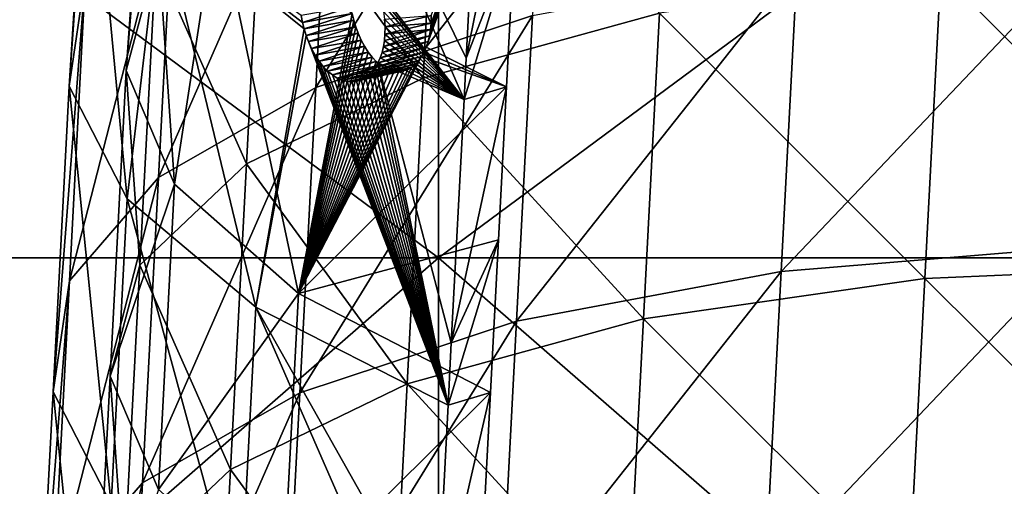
# Model space of a CAD drawing. Extents: x -1633 to 62, y -535 to 375.
# Tile 189 of 256: x -306 to -223, y 83 to 122. Entities that reach past the tile are written whole.
import ezdxf

# ---------------------------------------------------------------- set-up
doc = ezdxf.new("R2010")
doc.units = 0
doc.header["$LTSCALE"] = 33.374815
for name, color, linetype in [('1266', 7, 'CONTINUOUS'), ('1269', 7, 'CONTINUOUS'), ('1271', 7, 'CONTINUOUS'), ('1272', 7, 'CONTINUOUS'), ('1279', 7, 'CONTINUOUS'), ('409', 7, 'CONTINUOUS'), ('411', 7, 'CONTINUOUS')]:
    doc.layers.add(name, color=color, linetype=linetype)

msp = doc.modelspace()

# ---------------------------------------------------------------- linework, layer by layer
at = {"layer": '1266', "linetype": 'CONTINUOUS'}
for points in [[(-296.943, 117.956, -277.682), (-294.419, 127.31, -302.897), (-294.619, 150.113, -285.025), (-296.943, 117.956, -277.682)], [(-295.062, 140.897, -260.467), (-296.943, 117.956, -277.682), (-294.619, 150.113, -285.025), (-295.062, 140.897, -260.467)], [(-285.425, 135.864, -326.888), (-271.854, 117.309, -357.913), (-270.503, 143.104, -348.208), (-285.425, 135.864, -326.888)], [(-271.854, 117.309, -357.913), (-251.904, 122.797, -375.277), (-270.503, 143.104, -348.208), (-271.854, 117.309, -357.913)], [(-271.585, 119.935, -207.024), (-271.435, 120.395, -206.686), (-263.453, 142.365, -190.312), (-271.585, 119.935, -207.024)], [(-264.129, 129.468, -195.164), (-271.585, 119.935, -207.024), (-263.453, 142.365, -190.312), (-264.129, 129.468, -195.164)], [(-271.435, 120.395, -206.686), (-271.317, 120.89, -206.381), (-263.453, 142.365, -190.312), (-271.435, 120.395, -206.686)], [(-271.317, 120.89, -206.381), (-271.234, 121.413, -206.112), (-263.453, 142.365, -190.312), (-271.317, 120.89, -206.381)], [(-271.234, 121.413, -206.112), (-271.187, 121.956, -205.884), (-263.453, 142.365, -190.312), (-271.234, 121.413, -206.112)], [(-271.187, 121.956, -205.884), (-271.178, 122.6, -205.673), (-263.453, 142.365, -190.312), (-271.187, 121.956, -205.884)], [(-292.845, 108.366, -252.765), (-296.943, 117.956, -277.682), (-295.062, 140.897, -260.467), (-292.845, 108.366, -252.765)], [(-289.289, 131.622, -236.616), (-292.845, 108.366, -252.765), (-295.062, 140.897, -260.467), (-289.289, 131.622, -236.616)], [(-294.419, 127.31, -302.897), (-286.776, 110.069, -336.592), (-285.425, 135.864, -326.888), (-294.419, 127.31, -302.897)], [(-286.776, 110.069, -336.592), (-271.854, 117.309, -357.913), (-285.425, 135.864, -326.888), (-286.776, 110.069, -336.592)], [(-282.372, 99.12, -229.646), (-292.845, 108.366, -252.765), (-289.289, 131.622, -236.616), (-282.372, 99.12, -229.646)], [(-277.848, 122.767, -215.193), (-282.372, 99.12, -229.646), (-289.289, 131.622, -236.616), (-277.848, 122.767, -215.193)], [(-264.804, 116.57, -200.017), (-271.585, 119.935, -207.024), (-264.129, 129.468, -195.164), (-264.804, 116.57, -200.017)], [(-296.943, 117.956, -277.682), (-295.77, 101.514, -312.602), (-294.419, 127.31, -302.897), (-296.943, 117.956, -277.682)], [(-295.77, 101.514, -312.602), (-286.776, 110.069, -336.592), (-294.419, 127.31, -302.897), (-295.77, 101.514, -312.602)], [(-228.129, 126.202, -387.639), (-203.314, 101.525, -403.956), (-201.963, 127.32, -394.252), (-228.129, 126.202, -387.639)], [(-251.904, 122.797, -375.277), (-229.48, 100.407, -397.343), (-228.129, 126.202, -387.639), (-251.904, 122.797, -375.277)], [(-229.48, 100.407, -397.343), (-203.314, 101.525, -403.956), (-228.129, 126.202, -387.639), (-229.48, 100.407, -397.343)], [(-277.708, 122.196, -215.137), (-282.372, 99.12, -229.646), (-277.848, 122.767, -215.193), (-277.708, 122.196, -215.137)], [(-271.854, 117.309, -357.913), (-253.255, 97.002, -384.982), (-251.904, 122.797, -375.277), (-271.854, 117.309, -357.913)], [(-253.255, 97.002, -384.982), (-229.48, 100.407, -397.343), (-251.904, 122.797, -375.277), (-253.255, 97.002, -384.982)], [(-277.539, 121.639, -215.034), (-282.372, 99.12, -229.646), (-277.708, 122.196, -215.137), (-277.539, 121.639, -215.034)], [(-277.344, 121.107, -214.885), (-282.372, 99.12, -229.646), (-277.539, 121.639, -215.034), (-277.344, 121.107, -214.885)], [(-277.091, 120.533, -214.66), (-282.372, 99.12, -229.646), (-277.344, 121.107, -214.885), (-277.091, 120.533, -214.66)], [(-276.808, 120, -214.381), (-282.372, 99.12, -229.646), (-277.091, 120.533, -214.66), (-276.808, 120, -214.381)], [(-276.497, 119.515, -214.052), (-282.372, 99.12, -229.646), (-276.808, 120, -214.381), (-276.497, 119.515, -214.052)], [(-264.804, 116.57, -200.017), (-271.767, 119.513, -207.392), (-271.585, 119.935, -207.024), (-264.804, 116.57, -200.017)], [(-276.164, 119.086, -213.679), (-282.372, 99.12, -229.646), (-276.497, 119.515, -214.052), (-276.164, 119.086, -213.679)], [(-264.804, 116.57, -200.017), (-282.372, 99.12, -229.646), (-271.979, 119.131, -207.788), (-264.804, 116.57, -200.017)], [(-271.979, 119.131, -207.788), (-282.372, 99.12, -229.646), (-272.219, 118.793, -208.21), (-271.979, 119.131, -207.788)], [(-275.811, 118.715, -213.263), (-282.372, 99.12, -229.646), (-276.164, 119.086, -213.679), (-275.811, 118.715, -213.263)], [(-271.767, 119.513, -207.392), (-264.804, 116.57, -200.017), (-271.979, 119.131, -207.788), (-271.767, 119.513, -207.392)], [(-272.219, 118.793, -208.21), (-282.372, 99.12, -229.646), (-272.482, 118.506, -208.648), (-272.219, 118.793, -208.21)], [(-275.442, 118.408, -212.813), (-282.372, 99.12, -229.646), (-275.811, 118.715, -213.263), (-275.442, 118.408, -212.813)], [(-272.482, 118.506, -208.648), (-282.372, 99.12, -229.646), (-272.807, 118.241, -209.165), (-272.482, 118.506, -208.648)], [(-275.062, 118.168, -212.333), (-282.372, 99.12, -229.646), (-275.442, 118.408, -212.813), (-275.062, 118.168, -212.333)], [(-272.807, 118.241, -209.165), (-282.372, 99.12, -229.646), (-273.156, 118.047, -209.697), (-272.807, 118.241, -209.165)], [(-274.676, 117.998, -211.83), (-282.372, 99.12, -229.646), (-275.062, 118.168, -212.333), (-274.676, 117.998, -211.83)], [(-298.294, 92.16, -287.387), (-295.77, 101.514, -312.602), (-296.943, 117.956, -277.682), (-298.294, 92.16, -287.387)], [(-292.845, 108.366, -252.765), (-298.294, 92.16, -287.387), (-296.943, 117.956, -277.682), (-292.845, 108.366, -252.765)], [(-286.776, 110.069, -336.592), (-273.205, 91.514, -367.618), (-271.854, 117.309, -357.913), (-286.776, 110.069, -336.592)], [(-273.156, 118.047, -209.697), (-282.372, 99.12, -229.646), (-273.522, 117.924, -210.236), (-273.156, 118.047, -209.697)], [(-274.286, 117.9, -211.308), (-282.372, 99.12, -229.646), (-274.676, 117.998, -211.83), (-274.286, 117.9, -211.308)], [(-273.522, 117.924, -210.236), (-282.372, 99.12, -229.646), (-273.9, 117.875, -210.774), (-273.522, 117.924, -210.236)], [(-273.9, 117.875, -210.774), (-282.372, 99.12, -229.646), (-274.286, 117.9, -211.308), (-273.9, 117.875, -210.774)], [(-273.205, 91.514, -367.618), (-253.255, 97.002, -384.982), (-271.854, 117.309, -357.913), (-273.205, 91.514, -367.618)], [(-265.48, 103.672, -204.869), (-282.372, 99.12, -229.646), (-264.804, 116.57, -200.017), (-265.48, 103.672, -204.869)], [(-295.77, 101.514, -312.602), (-288.127, 84.274, -346.297), (-286.776, 110.069, -336.592), (-295.77, 101.514, -312.602)], [(-288.127, 84.274, -346.297), (-273.205, 91.514, -367.618), (-286.776, 110.069, -336.592), (-288.127, 84.274, -346.297)], [(-294.196, 82.571, -262.469), (-298.294, 92.16, -287.387), (-292.845, 108.366, -252.765), (-294.196, 82.571, -262.469)], [(-282.372, 99.12, -229.646), (-294.196, 82.571, -262.469), (-292.845, 108.366, -252.765), (-282.372, 99.12, -229.646)], [(-266.155, 90.775, -209.721), (-282.372, 99.12, -229.646), (-265.48, 103.672, -204.869), (-266.155, 90.775, -209.721)], [(-298.294, 92.16, -287.387), (-297.121, 75.719, -322.306), (-295.77, 101.514, -312.602), (-298.294, 92.16, -287.387)], [(-297.121, 75.719, -322.306), (-288.127, 84.274, -346.297), (-295.77, 101.514, -312.602), (-297.121, 75.719, -322.306)], [(-229.48, 100.407, -397.343), (-204.665, 75.729, -413.661), (-203.314, 101.525, -403.956), (-229.48, 100.407, -397.343)], [(-253.255, 97.002, -384.982), (-230.831, 74.612, -407.048), (-229.48, 100.407, -397.343), (-253.255, 97.002, -384.982)], [(-230.831, 74.612, -407.048), (-204.665, 75.729, -413.661), (-229.48, 100.407, -397.343), (-230.831, 74.612, -407.048)], [(-283.723, 73.325, -239.351), (-294.196, 82.571, -262.469), (-282.372, 99.12, -229.646), (-283.723, 73.325, -239.351)], [(-266.155, 90.775, -209.721), (-283.723, 73.325, -239.351), (-282.372, 99.12, -229.646), (-266.155, 90.775, -209.721)], [(-273.205, 91.514, -367.618), (-254.606, 71.206, -394.687), (-253.255, 97.002, -384.982), (-273.205, 91.514, -367.618)], [(-254.606, 71.206, -394.687), (-230.831, 74.612, -407.048), (-253.255, 97.002, -384.982), (-254.606, 71.206, -394.687)], [(-299.645, 66.365, -297.092), (-297.121, 75.719, -322.306), (-298.294, 92.16, -287.387), (-299.645, 66.365, -297.092)], [(-294.196, 82.571, -262.469), (-299.645, 66.365, -297.092), (-298.294, 92.16, -287.387), (-294.196, 82.571, -262.469)], [(-288.127, 84.274, -346.297), (-274.556, 65.718, -377.322), (-273.205, 91.514, -367.618), (-288.127, 84.274, -346.297)], [(-274.556, 65.718, -377.322), (-254.606, 71.206, -394.687), (-273.205, 91.514, -367.618), (-274.556, 65.718, -377.322)], [(-266.831, 77.877, -214.574), (-283.723, 73.325, -239.351), (-266.155, 90.775, -209.721), (-266.831, 77.877, -214.574)], [(-297.121, 75.719, -322.306), (-289.478, 58.479, -356.002), (-288.127, 84.274, -346.297), (-297.121, 75.719, -322.306)], [(-289.478, 58.479, -356.002), (-274.556, 65.718, -377.322), (-288.127, 84.274, -346.297), (-289.478, 58.479, -356.002)]]:
    msp.add_3dface(points, dxfattribs=at)
at = {"layer": '1269', "linetype": 'CONTINUOUS'}
for points in [[(-264.129, 129.468, -195.164), (-263.453, 142.365, -190.312), (-268.214, 118.999, -195.392), (-264.129, 129.468, -195.164)], [(-268.214, 118.999, -195.392), (-263.453, 142.365, -190.312), (-267.046, 141.307, -186.999), (-268.214, 118.999, -195.392)], [(-264.804, 116.57, -200.017), (-264.129, 129.468, -195.164), (-268.397, 115.512, -196.704), (-264.804, 116.57, -200.017)], [(-268.397, 115.512, -196.704), (-264.129, 129.468, -195.164), (-268.214, 118.999, -195.392), (-268.397, 115.512, -196.704)], [(-265.48, 103.672, -204.869), (-264.804, 116.57, -200.017), (-269.473, 94.961, -204.435), (-265.48, 103.672, -204.869)], [(-269.473, 94.961, -204.435), (-264.804, 116.57, -200.017), (-268.397, 115.512, -196.704), (-269.473, 94.961, -204.435)], [(-266.155, 90.775, -209.721), (-265.48, 103.672, -204.869), (-269.748, 89.716, -206.409), (-266.155, 90.775, -209.721)], [(-269.748, 89.716, -206.409), (-265.48, 103.672, -204.869), (-269.473, 94.961, -204.435), (-269.748, 89.716, -206.409)], [(-266.831, 77.877, -214.574), (-266.155, 90.775, -209.721), (-270.732, 70.922, -213.479), (-266.831, 77.877, -214.574)], [(-270.732, 70.922, -213.479), (-266.155, 90.775, -209.721), (-269.748, 89.716, -206.409), (-270.732, 70.922, -213.479)]]:
    msp.add_3dface(points, dxfattribs=at)
at = {"layer": '1271', "linetype": 'CONTINUOUS'}
for points in [[(-300.376, 126.005, -298.599), (-301.732, 116.63, -273.492), (-299.564, 150.585, -285.589), (-300.376, 126.005, -298.599)], [(-299.564, 150.585, -285.589), (-301.732, 116.63, -273.492), (-300.031, 140.951, -259.917), (-299.564, 150.585, -285.589)], [(-268.397, 115.512, -196.704), (-268.214, 118.999, -195.392), (-283.287, 149.569, -206.697), (-268.397, 115.512, -196.704)], [(-268.397, 115.512, -196.704), (-283.287, 149.569, -206.697), (-275.713, 124.888, -202.528), (-268.397, 115.512, -196.704)], [(-268.214, 118.999, -195.392), (-267.046, 141.307, -186.999), (-283.287, 149.569, -206.697), (-268.214, 118.999, -195.392)], [(-262.612, 122.591, -373.24), (-280.925, 116.532, -354.585), (-261.261, 148.386, -363.535), (-262.612, 122.591, -373.24)], [(-261.261, 148.386, -363.535), (-280.925, 116.532, -354.585), (-279.574, 142.327, -344.881), (-261.261, 148.386, -363.535)], [(-280.925, 116.532, -354.585), (-294.205, 108.934, -332.54), (-279.574, 142.327, -344.881), (-280.925, 116.532, -354.585)], [(-279.574, 142.327, -344.881), (-294.205, 108.934, -332.54), (-292.854, 134.729, -322.835), (-279.574, 142.327, -344.881)], [(-301.732, 116.63, -273.492), (-296.848, 107.115, -248.882), (-300.031, 140.951, -259.917), (-301.732, 116.63, -273.492)], [(-300.031, 140.951, -259.917), (-296.848, 107.115, -248.882), (-294.001, 131.254, -234.984), (-300.031, 140.951, -259.917)], [(-294.205, 108.934, -332.54), (-301.727, 100.209, -308.304), (-292.854, 134.729, -322.835), (-294.205, 108.934, -332.54)], [(-292.854, 134.729, -322.835), (-301.727, 100.209, -308.304), (-300.376, 126.005, -298.599), (-292.854, 134.729, -322.835)], [(-296.848, 107.115, -248.882), (-285.989, 97.978, -226.107), (-294.001, 131.254, -234.984), (-296.848, 107.115, -248.882)], [(-294.001, 131.254, -234.984), (-285.989, 97.978, -226.107), (-281.899, 121.469, -212.508), (-294.001, 131.254, -234.984)], [(-282.04, 122.025, -212.569), (-294.001, 131.254, -234.984), (-281.899, 121.469, -212.508), (-282.04, 122.025, -212.569)], [(-294.001, 131.254, -234.984), (-282.04, 122.025, -212.569), (-282.154, 122.605, -212.582), (-294.001, 131.254, -234.984)], [(-216.444, 103.078, -406.258), (-241.613, 100.986, -397.193), (-215.093, 128.873, -396.554), (-216.444, 103.078, -406.258)], [(-215.093, 128.873, -396.554), (-241.613, 100.986, -397.193), (-240.262, 126.781, -387.488), (-215.093, 128.873, -396.554)], [(-241.613, 100.986, -397.193), (-263.963, 96.796, -382.945), (-240.262, 126.781, -387.488), (-241.613, 100.986, -397.193)], [(-240.262, 126.781, -387.488), (-263.963, 96.796, -382.945), (-262.612, 122.591, -373.24), (-240.262, 126.781, -387.488)], [(-301.727, 100.209, -308.304), (-303.083, 90.835, -283.197), (-300.376, 126.005, -298.599), (-301.727, 100.209, -308.304)], [(-300.376, 126.005, -298.599), (-303.083, 90.835, -283.197), (-301.732, 116.63, -273.492), (-300.376, 126.005, -298.599)], [(-275.495, 124.252, -202.435), (-268.397, 115.512, -196.704), (-275.713, 124.888, -202.528), (-275.495, 124.252, -202.435)], [(-275.32, 123.606, -202.405), (-268.397, 115.512, -196.704), (-275.495, 124.252, -202.435), (-275.32, 123.606, -202.405)], [(-275.19, 122.954, -202.436), (-268.397, 115.512, -196.704), (-275.32, 123.606, -202.405), (-275.19, 122.954, -202.436)], [(-263.963, 96.796, -382.945), (-282.276, 90.737, -364.29), (-262.612, 122.591, -373.24), (-263.963, 96.796, -382.945)], [(-262.612, 122.591, -373.24), (-282.276, 90.737, -364.29), (-280.925, 116.532, -354.585), (-262.612, 122.591, -373.24)], [(-275.105, 122.302, -202.526), (-268.397, 115.512, -196.704), (-275.19, 122.954, -202.436), (-275.105, 122.302, -202.526)], [(-275.067, 121.656, -202.676), (-268.397, 115.512, -196.704), (-275.105, 122.302, -202.526), (-275.067, 121.656, -202.676)], [(-281.899, 121.469, -212.508), (-285.989, 97.978, -226.107), (-281.729, 120.923, -212.4), (-281.899, 121.469, -212.508)], [(-275.075, 121.03, -202.88), (-268.397, 115.512, -196.704), (-275.067, 121.656, -202.676), (-275.075, 121.03, -202.88)], [(-285.989, 97.978, -226.107), (-269.748, 89.716, -206.409), (-281.729, 120.923, -212.4), (-285.989, 97.978, -226.107)], [(-281.729, 120.923, -212.4), (-269.748, 89.716, -206.409), (-281.533, 120.396, -212.248), (-281.729, 120.923, -212.4)], [(-275.122, 120.494, -203.106), (-268.397, 115.512, -196.704), (-275.075, 121.03, -202.88), (-275.122, 120.494, -203.106)], [(-281.533, 120.396, -212.248), (-269.748, 89.716, -206.409), (-281.271, 119.809, -212.012), (-281.533, 120.396, -212.248)], [(-281.271, 119.809, -212.012), (-269.748, 89.716, -206.409), (-280.974, 119.259, -211.718), (-281.271, 119.809, -212.012)], [(-275.325, 119.49, -203.679), (-268.397, 115.512, -196.704), (-275.206, 119.979, -203.373), (-275.325, 119.49, -203.679)], [(-275.206, 119.979, -203.373), (-268.397, 115.512, -196.704), (-275.122, 120.494, -203.106), (-275.206, 119.979, -203.373)], [(-280.974, 119.259, -211.718), (-269.748, 89.716, -206.409), (-280.647, 118.753, -211.369), (-280.974, 119.259, -211.718)], [(-275.666, 118.616, -204.393), (-268.397, 115.512, -196.704), (-275.479, 119.034, -204.019), (-275.666, 118.616, -204.393)], [(-275.479, 119.034, -204.019), (-268.397, 115.512, -196.704), (-275.325, 119.49, -203.679), (-275.479, 119.034, -204.019)], [(-280.647, 118.753, -211.369), (-269.748, 89.716, -206.409), (-280.294, 118.302, -210.971), (-280.647, 118.753, -211.369)], [(-280.294, 118.302, -210.971), (-269.748, 89.716, -206.409), (-279.917, 117.909, -210.526), (-280.294, 118.302, -210.971)], [(-276.117, 117.921, -205.2), (-269.748, 89.716, -206.409), (-275.877, 118.248, -204.783), (-276.117, 117.921, -205.2)], [(-275.877, 118.248, -204.783), (-269.748, 89.716, -206.409), (-275.666, 118.616, -204.393), (-275.877, 118.248, -204.783)], [(-269.748, 89.716, -206.409), (-269.473, 94.961, -204.435), (-275.666, 118.616, -204.393), (-269.748, 89.716, -206.409)], [(-269.473, 94.961, -204.435), (-268.397, 115.512, -196.704), (-275.666, 118.616, -204.393), (-269.473, 94.961, -204.435)], [(-279.917, 117.909, -210.526), (-269.748, 89.716, -206.409), (-279.521, 117.581, -210.042), (-279.917, 117.909, -210.526)], [(-279.521, 117.581, -210.042), (-269.748, 89.716, -206.409), (-279.113, 117.324, -209.527), (-279.521, 117.581, -210.042)], [(-279.113, 117.324, -209.527), (-269.748, 89.716, -206.409), (-278.699, 117.141, -208.987), (-279.113, 117.324, -209.527)], [(-277.081, 117.176, -206.724), (-269.748, 89.716, -206.409), (-276.717, 117.373, -206.171), (-277.081, 117.176, -206.724)], [(-276.717, 117.373, -206.171), (-269.748, 89.716, -206.409), (-276.38, 117.64, -205.638), (-276.717, 117.373, -206.171)], [(-276.38, 117.64, -205.638), (-269.748, 89.716, -206.409), (-276.117, 117.921, -205.2), (-276.38, 117.64, -205.638)], [(-303.083, 90.835, -283.197), (-298.199, 81.32, -258.586), (-301.732, 116.63, -273.492), (-303.083, 90.835, -283.197)], [(-301.732, 116.63, -273.492), (-298.199, 81.32, -258.586), (-296.848, 107.115, -248.882), (-301.732, 116.63, -273.492)], [(-282.276, 90.737, -364.29), (-295.556, 83.138, -342.245), (-280.925, 116.532, -354.585), (-282.276, 90.737, -364.29)], [(-280.925, 116.532, -354.585), (-295.556, 83.138, -342.245), (-294.205, 108.934, -332.54), (-280.925, 116.532, -354.585)], [(-278.699, 117.141, -208.987), (-269.748, 89.716, -206.409), (-278.281, 117.034, -208.428), (-278.699, 117.141, -208.987)], [(-278.281, 117.034, -208.428), (-269.748, 89.716, -206.409), (-277.868, 117.004, -207.859), (-278.281, 117.034, -208.428)], [(-277.868, 117.004, -207.859), (-269.748, 89.716, -206.409), (-277.467, 117.052, -207.29), (-277.868, 117.004, -207.859)], [(-277.467, 117.052, -207.29), (-269.748, 89.716, -206.409), (-277.081, 117.176, -206.724), (-277.467, 117.052, -207.29)], [(-295.556, 83.138, -342.245), (-303.078, 74.414, -318.009), (-294.205, 108.934, -332.54), (-295.556, 83.138, -342.245)], [(-294.205, 108.934, -332.54), (-303.078, 74.414, -318.009), (-301.727, 100.209, -308.304), (-294.205, 108.934, -332.54)], [(-298.199, 81.32, -258.586), (-287.34, 72.183, -235.812), (-296.848, 107.115, -248.882), (-298.199, 81.32, -258.586)], [(-296.848, 107.115, -248.882), (-287.34, 72.183, -235.812), (-285.989, 97.978, -226.107), (-296.848, 107.115, -248.882)], [(-217.795, 77.283, -415.963), (-242.964, 75.191, -406.897), (-216.444, 103.078, -406.258), (-217.795, 77.283, -415.963)], [(-216.444, 103.078, -406.258), (-242.964, 75.191, -406.897), (-241.613, 100.986, -397.193), (-216.444, 103.078, -406.258)], [(-242.964, 75.191, -406.897), (-265.314, 71.001, -392.649), (-241.613, 100.986, -397.193), (-242.964, 75.191, -406.897)], [(-241.613, 100.986, -397.193), (-265.314, 71.001, -392.649), (-263.963, 96.796, -382.945), (-241.613, 100.986, -397.193)], [(-303.078, 74.414, -318.009), (-304.434, 65.039, -292.902), (-301.727, 100.209, -308.304), (-303.078, 74.414, -318.009)], [(-301.727, 100.209, -308.304), (-304.434, 65.039, -292.902), (-303.083, 90.835, -283.197), (-301.727, 100.209, -308.304)], [(-287.34, 72.183, -235.812), (-271.099, 63.921, -216.113), (-285.989, 97.978, -226.107), (-287.34, 72.183, -235.812)], [(-271.099, 63.921, -216.113), (-270.732, 70.922, -213.479), (-285.989, 97.978, -226.107), (-271.099, 63.921, -216.113)], [(-270.732, 70.922, -213.479), (-269.748, 89.716, -206.409), (-285.989, 97.978, -226.107), (-270.732, 70.922, -213.479)], [(-265.314, 71.001, -392.649), (-283.627, 64.942, -373.995), (-263.963, 96.796, -382.945), (-265.314, 71.001, -392.649)], [(-263.963, 96.796, -382.945), (-283.627, 64.942, -373.995), (-282.276, 90.737, -364.29), (-263.963, 96.796, -382.945)], [(-304.434, 65.039, -292.902), (-299.55, 55.525, -268.291), (-303.083, 90.835, -283.197), (-304.434, 65.039, -292.902)], [(-303.083, 90.835, -283.197), (-299.55, 55.525, -268.291), (-298.199, 81.32, -258.586), (-303.083, 90.835, -283.197)], [(-283.627, 64.942, -373.995), (-296.907, 57.343, -351.949), (-282.276, 90.737, -364.29), (-283.627, 64.942, -373.995)], [(-282.276, 90.737, -364.29), (-296.907, 57.343, -351.949), (-295.556, 83.138, -342.245), (-282.276, 90.737, -364.29)], [(-296.907, 57.343, -351.949), (-304.429, 48.619, -327.713), (-295.556, 83.138, -342.245), (-296.907, 57.343, -351.949)], [(-295.556, 83.138, -342.245), (-304.429, 48.619, -327.713), (-303.078, 74.414, -318.009), (-295.556, 83.138, -342.245)]]:
    msp.add_3dface(points, dxfattribs=at)
at = {"layer": '1272', "linetype": 'CONTINUOUS'}
for points in [[(-282.04, 122.025, -212.569), (-277.959, 123.345, -215.199), (-282.154, 122.605, -212.582), (-282.04, 122.025, -212.569)], [(-277.848, 122.767, -215.193), (-277.959, 123.345, -215.199), (-282.04, 122.025, -212.569), (-277.848, 122.767, -215.193)], [(-277.848, 122.767, -215.193), (-282.04, 122.025, -212.569), (-281.899, 121.469, -212.508), (-277.848, 122.767, -215.193)], [(-277.708, 122.196, -215.137), (-277.848, 122.767, -215.193), (-281.899, 121.469, -212.508), (-277.708, 122.196, -215.137)], [(-277.708, 122.196, -215.137), (-281.899, 121.469, -212.508), (-281.729, 120.923, -212.4), (-277.708, 122.196, -215.137)], [(-277.539, 121.639, -215.034), (-277.708, 122.196, -215.137), (-281.729, 120.923, -212.4), (-277.539, 121.639, -215.034)], [(-277.539, 121.639, -215.034), (-281.729, 120.923, -212.4), (-281.533, 120.396, -212.248), (-277.539, 121.639, -215.034)], [(-277.344, 121.107, -214.885), (-277.539, 121.639, -215.034), (-281.533, 120.396, -212.248), (-277.344, 121.107, -214.885)], [(-271.234, 121.413, -206.112), (-271.317, 120.89, -206.381), (-275.206, 119.979, -203.373), (-271.234, 121.413, -206.112)], [(-271.234, 121.413, -206.112), (-275.206, 119.979, -203.373), (-275.122, 120.494, -203.106), (-271.234, 121.413, -206.112)], [(-271.234, 121.413, -206.112), (-275.122, 120.494, -203.106), (-275.075, 121.03, -202.88), (-271.234, 121.413, -206.112)], [(-271.187, 121.956, -205.884), (-271.234, 121.413, -206.112), (-275.075, 121.03, -202.88), (-271.187, 121.956, -205.884)], [(-277.344, 121.107, -214.885), (-281.533, 120.396, -212.248), (-281.271, 119.809, -212.012), (-277.344, 121.107, -214.885)], [(-277.091, 120.533, -214.66), (-277.344, 121.107, -214.885), (-281.271, 119.809, -212.012), (-277.091, 120.533, -214.66)], [(-271.317, 120.89, -206.381), (-271.435, 120.395, -206.686), (-275.325, 119.49, -203.679), (-271.317, 120.89, -206.381)], [(-271.317, 120.89, -206.381), (-275.325, 119.49, -203.679), (-275.206, 119.979, -203.373), (-271.317, 120.89, -206.381)], [(-277.091, 120.533, -214.66), (-281.271, 119.809, -212.012), (-280.974, 119.259, -211.718), (-277.091, 120.533, -214.66)], [(-276.808, 120, -214.381), (-277.091, 120.533, -214.66), (-280.974, 119.259, -211.718), (-276.808, 120, -214.381)], [(-276.808, 120, -214.381), (-280.974, 119.259, -211.718), (-280.647, 118.753, -211.369), (-276.808, 120, -214.381)], [(-276.497, 119.515, -214.052), (-276.808, 120, -214.381), (-280.647, 118.753, -211.369), (-276.497, 119.515, -214.052)], [(-271.585, 119.935, -207.024), (-271.767, 119.513, -207.392), (-275.666, 118.616, -204.393), (-271.585, 119.935, -207.024)], [(-271.585, 119.935, -207.024), (-275.666, 118.616, -204.393), (-275.479, 119.034, -204.019), (-271.585, 119.935, -207.024)], [(-271.435, 120.395, -206.686), (-271.585, 119.935, -207.024), (-275.479, 119.034, -204.019), (-271.435, 120.395, -206.686)], [(-271.435, 120.395, -206.686), (-275.479, 119.034, -204.019), (-275.325, 119.49, -203.679), (-271.435, 120.395, -206.686)], [(-276.497, 119.515, -214.052), (-280.647, 118.753, -211.369), (-280.294, 118.302, -210.971), (-276.497, 119.515, -214.052)], [(-276.164, 119.086, -213.679), (-276.497, 119.515, -214.052), (-280.294, 118.302, -210.971), (-276.164, 119.086, -213.679)], [(-276.164, 119.086, -213.679), (-280.294, 118.302, -210.971), (-279.917, 117.909, -210.526), (-276.164, 119.086, -213.679)], [(-275.811, 118.715, -213.263), (-276.164, 119.086, -213.679), (-279.917, 117.909, -210.526), (-275.811, 118.715, -213.263)], [(-271.979, 119.131, -207.788), (-272.219, 118.793, -208.21), (-276.117, 117.921, -205.2), (-271.979, 119.131, -207.788)], [(-271.979, 119.131, -207.788), (-276.117, 117.921, -205.2), (-275.877, 118.248, -204.783), (-271.979, 119.131, -207.788)], [(-271.767, 119.513, -207.392), (-271.979, 119.131, -207.788), (-275.877, 118.248, -204.783), (-271.767, 119.513, -207.392)], [(-271.767, 119.513, -207.392), (-275.877, 118.248, -204.783), (-275.666, 118.616, -204.393), (-271.767, 119.513, -207.392)], [(-275.811, 118.715, -213.263), (-279.917, 117.909, -210.526), (-279.521, 117.581, -210.042), (-275.811, 118.715, -213.263)], [(-275.442, 118.408, -212.813), (-275.811, 118.715, -213.263), (-279.521, 117.581, -210.042), (-275.442, 118.408, -212.813)], [(-275.442, 118.408, -212.813), (-279.521, 117.581, -210.042), (-279.113, 117.324, -209.527), (-275.442, 118.408, -212.813)], [(-275.062, 118.168, -212.333), (-275.442, 118.408, -212.813), (-279.113, 117.324, -209.527), (-275.062, 118.168, -212.333)], [(-275.062, 118.168, -212.333), (-279.113, 117.324, -209.527), (-278.699, 117.141, -208.987), (-275.062, 118.168, -212.333)], [(-274.676, 117.998, -211.83), (-275.062, 118.168, -212.333), (-278.699, 117.141, -208.987), (-274.676, 117.998, -211.83)], [(-272.807, 118.241, -209.165), (-273.156, 118.047, -209.697), (-277.081, 117.176, -206.724), (-272.807, 118.241, -209.165)], [(-272.807, 118.241, -209.165), (-277.081, 117.176, -206.724), (-276.717, 117.373, -206.171), (-272.807, 118.241, -209.165)], [(-272.482, 118.506, -208.648), (-272.807, 118.241, -209.165), (-276.717, 117.373, -206.171), (-272.482, 118.506, -208.648)], [(-272.482, 118.506, -208.648), (-276.717, 117.373, -206.171), (-276.38, 117.64, -205.638), (-272.482, 118.506, -208.648)], [(-272.219, 118.793, -208.21), (-272.482, 118.506, -208.648), (-276.38, 117.64, -205.638), (-272.219, 118.793, -208.21)], [(-272.219, 118.793, -208.21), (-276.38, 117.64, -205.638), (-276.117, 117.921, -205.2), (-272.219, 118.793, -208.21)], [(-274.286, 117.9, -211.308), (-274.676, 117.998, -211.83), (-278.699, 117.141, -208.987), (-274.286, 117.9, -211.308)], [(-274.286, 117.9, -211.308), (-278.699, 117.141, -208.987), (-278.281, 117.034, -208.428), (-274.286, 117.9, -211.308)], [(-273.9, 117.875, -210.774), (-274.286, 117.9, -211.308), (-278.281, 117.034, -208.428), (-273.9, 117.875, -210.774)], [(-273.9, 117.875, -210.774), (-278.281, 117.034, -208.428), (-277.868, 117.004, -207.859), (-273.9, 117.875, -210.774)], [(-273.522, 117.924, -210.236), (-273.9, 117.875, -210.774), (-277.868, 117.004, -207.859), (-273.522, 117.924, -210.236)], [(-273.522, 117.924, -210.236), (-277.868, 117.004, -207.859), (-277.467, 117.052, -207.29), (-273.522, 117.924, -210.236)], [(-273.156, 118.047, -209.697), (-273.522, 117.924, -210.236), (-277.467, 117.052, -207.29), (-273.156, 118.047, -209.697)], [(-273.156, 118.047, -209.697), (-277.467, 117.052, -207.29), (-277.081, 117.176, -206.724), (-273.156, 118.047, -209.697)]]:
    msp.add_3dface(points, dxfattribs=at)
at = {"layer": '1279', "linetype": 'CONTINUOUS'}
for points in [[(-271.178, 122.6, -205.673), (-275.067, 121.656, -202.676), (-275.105, 122.302, -202.526), (-271.178, 122.6, -205.673)], [(-271.178, 122.6, -205.673), (-271.187, 121.956, -205.884), (-275.067, 121.656, -202.676), (-271.178, 122.6, -205.673)], [(-271.187, 121.956, -205.884), (-275.075, 121.03, -202.88), (-275.067, 121.656, -202.676), (-271.187, 121.956, -205.884)]]:
    msp.add_3dface(points, dxfattribs=at)
at = {"layer": '409', "color": 7, "linetype": 'CONTINUOUS'}
for points in [[(-347.429, 102.148, -200.476), (-347.429, 159.099, -159.099), (-270.544, 102.148, -200.476), (-347.429, 102.148, -200.476)], [(-270.544, 102.148, -200.476), (-347.429, 159.099, -159.099), (-270.544, 159.099, -159.099), (-270.544, 102.148, -200.476)], [(-270.544, 102.148, -200.476), (-270.544, 159.099, -159.099), (-193.658, 102.148, -200.476), (-270.544, 102.148, -200.476)], [(-193.658, 102.148, -200.476), (-270.544, 159.099, -159.099), (-193.658, 159.099, -159.099), (-193.658, 102.148, -200.476)], [(-347.429, 35.198, -222.23), (-347.429, 102.148, -200.476), (-270.544, 35.198, -222.23), (-347.429, 35.198, -222.23)], [(-270.544, 35.198, -222.23), (-347.429, 102.148, -200.476), (-270.544, 102.148, -200.476), (-270.544, 35.198, -222.23)], [(-270.544, 35.198, -222.23), (-270.544, 102.148, -200.476), (-193.658, 35.198, -222.23), (-270.544, 35.198, -222.23)], [(-193.658, 35.198, -222.23), (-270.544, 102.148, -200.476), (-193.658, 102.148, -200.476), (-193.658, 35.198, -222.23)]]:
    msp.add_3dface(points, dxfattribs=at)
at = {"layer": '411', "color": 7, "linetype": 'CONTINUOUS'}
for points in [[(-347.429, 159.099, 159.099), (-347.429, 102.148, 200.476), (-270.544, 159.099, 159.099), (-347.429, 159.099, 159.099)], [(-270.544, 159.099, 159.099), (-347.429, 102.148, 200.476), (-270.544, 102.148, 200.476), (-270.544, 159.099, 159.099)], [(-270.544, 159.099, 159.099), (-270.544, 102.148, 200.476), (-193.658, 159.099, 159.099), (-270.544, 159.099, 159.099)], [(-193.658, 159.099, 159.099), (-270.544, 102.148, 200.476), (-193.658, 102.148, 200.476), (-193.658, 159.099, 159.099)], [(-347.429, 102.148, 200.476), (-347.429, 35.198, 222.23), (-270.544, 102.148, 200.476), (-347.429, 102.148, 200.476)], [(-270.544, 102.148, 200.476), (-347.429, 35.198, 222.23), (-270.544, 35.198, 222.23), (-270.544, 102.148, 200.476)], [(-270.544, 102.148, 200.476), (-270.544, 35.198, 222.23), (-193.658, 102.148, 200.476), (-270.544, 102.148, 200.476)], [(-193.658, 102.148, 200.476), (-270.544, 35.198, 222.23), (-193.658, 35.198, 222.23), (-193.658, 102.148, 200.476)]]:
    msp.add_3dface(points, dxfattribs=at)

doc.saveas('drawing.dxf')
